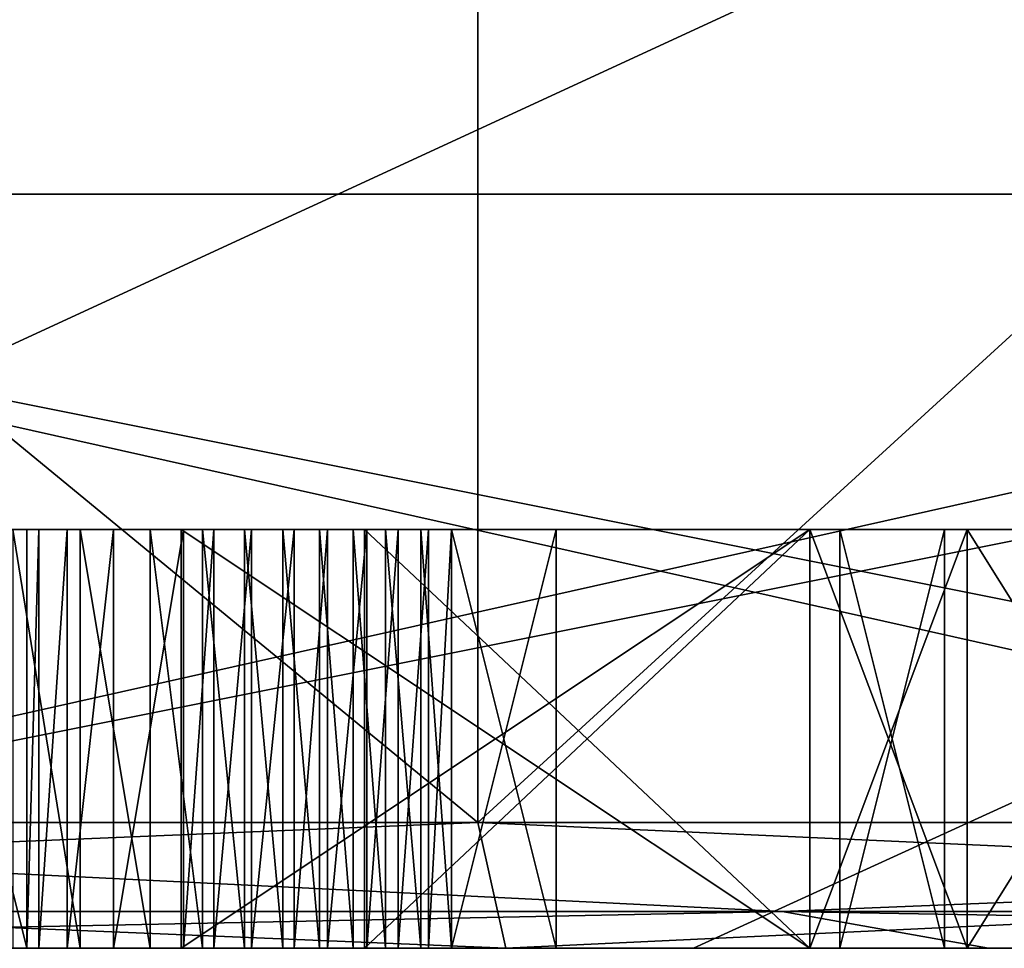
# Model space of a CAD drawing. Header units: millimetres. Extents: x -25 to 87, y -149 to 296.
# Tile 13 of 256: x 2.49 to 4.84, y -149 to -146.78. Entities that reach past the tile are written whole.
import ezdxf

# ---------------------------------------------------------------- set-up
doc = ezdxf.new("R2010")
doc.units = ezdxf.units.MM
doc.header["$LTSCALE"] = 65.185185
for name, color, linetype in [('441', 7, 'CONTINUOUS'), ('444', 7, 'CONTINUOUS'), ('447', 7, 'CONTINUOUS'), ('448', 7, 'CONTINUOUS'), ('449', 7, 'CONTINUOUS'), ('454', 7, 'CONTINUOUS'), ('455', 7, 'CONTINUOUS'), ('456', 7, 'CONTINUOUS'), ('457', 7, 'CONTINUOUS'), ('458', 7, 'CONTINUOUS'), ('459', 7, 'CONTINUOUS'), ('462', 7, 'CONTINUOUS'), ('463', 7, 'CONTINUOUS'), ('464', 7, 'CONTINUOUS'), ('465', 7, 'CONTINUOUS'), ('627', 7, 'CONTINUOUS'), ('628', 7, 'CONTINUOUS'), ('629', 7, 'CONTINUOUS'), ('630', 7, 'CONTINUOUS'), ('631', 7, 'CONTINUOUS'), ('632', 7, 'CONTINUOUS'), ('633', 7, 'CONTINUOUS'), ('635', 7, 'CONTINUOUS'), ('636', 7, 'CONTINUOUS'), ('637', 7, 'CONTINUOUS'), ('638', 7, 'CONTINUOUS'), ('639', 7, 'CONTINUOUS'), ('640', 7, 'CONTINUOUS'), ('661', 7, 'CONTINUOUS'), ('662', 7, 'CONTINUOUS'), ('663', 7, 'CONTINUOUS'), ('664', 7, 'CONTINUOUS'), ('665', 7, 'CONTINUOUS'), ('666', 7, 'CONTINUOUS'), ('667', 7, 'CONTINUOUS'), ('668', 7, 'CONTINUOUS'), ('669', 7, 'CONTINUOUS'), ('670', 7, 'CONTINUOUS'), ('671', 7, 'CONTINUOUS'), ('672', 7, 'CONTINUOUS'), ('673', 7, 'CONTINUOUS'), ('674', 7, 'CONTINUOUS'), ('675', 7, 'CONTINUOUS'), ('676', 7, 'CONTINUOUS'), ('677', 7, 'CONTINUOUS'), ('678', 7, 'CONTINUOUS'), ('694', 7, 'CONTINUOUS'), ('695', 7, 'CONTINUOUS'), ('696', 7, 'CONTINUOUS'), ('697', 7, 'CONTINUOUS'), ('698', 7, 'CONTINUOUS'), ('699', 7, 'CONTINUOUS'), ('700', 7, 'CONTINUOUS'), ('701', 7, 'CONTINUOUS'), ('766', 7, 'CONTINUOUS'), ('770', 7, 'CONTINUOUS'), ('771', 7, 'CONTINUOUS'), ('772', 7, 'CONTINUOUS'), ('773', 7, 'CONTINUOUS')]:
    doc.layers.add(name, color=color, linetype=linetype)

msp = doc.modelspace()

# ---------------------------------------------------------------- linework, layer by layer
at = {"layer": '441', "linetype": 'CONTINUOUS'}
for points in [[(-4.8007, -149, 24.127), (-9.4168, -149, 22.7263), (4.8007, -149, 24.127), (-4.8007, -149, 24.127)], [(4.8007, -149, 24.127), (-9.4168, -149, 22.7263), (0, -149, 23.5), (4.8007, -149, 24.127)], [(0, -149, 24.6), (-4.8007, -149, 24.127), (4.8007, -149, 24.127), (0, -149, 24.6)], [(4.8007, -149, -24.127), (9.4168, -149, -22.7263), (-4.8007, -149, -24.127), (4.8007, -149, -24.127)], [(-4.8007, -149, -24.127), (9.4168, -149, -22.7263), (0, -149, -23.5), (-4.8007, -149, -24.127)], [(0, -149, -24.6), (4.8007, -149, -24.127), (-4.8007, -149, -24.127), (0, -149, -24.6)], [(9.4168, -149, 22.7263), (4.8007, -149, 24.127), (0, -149, 23.5), (9.4168, -149, 22.7263)], [(8.993, -149, 21.7112), (9.4168, -149, 22.7263), (0, -149, 23.5), (8.993, -149, 21.7112)], [(0, -149, -23.5), (9.4168, -149, -22.7263), (8.993, -149, -21.7112), (0, -149, -23.5)]]:
    msp.add_3dface(points, dxfattribs=at)
at = {"layer": '444', "linetype": 'CONTINUOUS'}
for points in [[(-3.5826, -142.8, 15.6963), (3.5826, -142.8, 15.6963), (-3.5826, -148.7, 15.6963), (-3.5826, -142.8, 15.6963)], [(-3.5826, -148.7, 15.6963), (3.5826, -142.8, 15.6963), (3.5826, -148.7, 15.6963), (-3.5826, -148.7, 15.6963)], [(3.5826, -142.8, 15.6963), (10.0382, -142.8, 12.5874), (3.5826, -148.7, 15.6963), (3.5826, -142.8, 15.6963)], [(3.5826, -148.7, 15.6963), (10.0382, -142.8, 12.5874), (10.0382, -148.7, 12.5874), (3.5826, -148.7, 15.6963)]]:
    msp.add_3dface(points, dxfattribs=at)
at = {"layer": '447', "linetype": 'CONTINUOUS'}
for points in [[(0, -148.7, 24.9), (9.5288, -148.7, 23.0046), (0, -144.3, 24.9), (0, -148.7, 24.9)], [(0, -144.3, 24.9), (9.5288, -148.7, 23.0046), (9.5288, -144.3, 23.0046), (0, -144.3, 24.9)]]:
    msp.add_3dface(points, dxfattribs=at)
at = {"layer": '448', "linetype": 'CONTINUOUS'}
for points in [[(3.5826, -142.8, -15.6963), (-3.5826, -142.8, -15.6963), (3.5826, -148.7, -15.6963), (3.5826, -142.8, -15.6963)], [(3.5826, -148.7, -15.6963), (-3.5826, -142.8, -15.6963), (-3.5826, -148.7, -15.6963), (3.5826, -148.7, -15.6963)], [(10.0382, -142.8, -12.5874), (3.5826, -142.8, -15.6963), (10.0382, -148.7, -12.5874), (10.0382, -142.8, -12.5874)], [(10.0382, -148.7, -12.5874), (3.5826, -142.8, -15.6963), (3.5826, -148.7, -15.6963), (10.0382, -148.7, -12.5874)]]:
    msp.add_3dface(points, dxfattribs=at)
at = {"layer": '449', "linetype": 'CONTINUOUS'}
for points in [[(9.5288, -148.7, -23.0046), (0, -148.7, -24.9), (9.5288, -144.3, -23.0046), (9.5288, -148.7, -23.0046)], [(9.5288, -144.3, -23.0046), (0, -148.7, -24.9), (0, -144.3, -24.9), (9.5288, -144.3, -23.0046)]]:
    msp.add_3dface(points, dxfattribs=at)
at = {"layer": '454', "linetype": 'CONTINUOUS'}
for points in [[(8.993, -149, 21.7112), (0, -149, 23.5), (8.993, -147.2, 21.7112), (8.993, -149, 21.7112)], [(8.993, -147.2, 21.7112), (0, -149, 23.5), (0, -147.2, 23.5), (8.993, -147.2, 21.7112)]]:
    msp.add_3dface(points, dxfattribs=at)
at = {"layer": '455', "linetype": 'CONTINUOUS'}
for points in [[(8.993, -147.2, 21.7112), (0, -147.2, 23.5), (-8.993, -147.2, 21.7112), (8.993, -147.2, 21.7112)], [(8.993, -147.2, 21.7112), (-8.993, -147.2, 21.7112), (0, -147.2, 21), (8.993, -147.2, 21.7112)], [(0, -147.2, -23.5), (8.993, -147.2, -21.7112), (-8.993, -147.2, -21.7112), (0, -147.2, -23.5)], [(-8.993, -147.2, -21.7112), (8.993, -147.2, -21.7112), (0, -147.2, -21), (-8.993, -147.2, -21.7112)], [(8.0364, -147.2, 19.4015), (8.993, -147.2, 21.7112), (0, -147.2, 21), (8.0364, -147.2, 19.4015)], [(0, -147.2, -21), (8.993, -147.2, -21.7112), (8.0364, -147.2, -19.4015), (0, -147.2, -21)]]:
    msp.add_3dface(points, dxfattribs=at)
at = {"layer": '456', "linetype": 'CONTINUOUS'}
for points in [[(8.0364, -147.2, 19.4015), (0, -147.2, 21), (8.0364, -149, 19.4015), (8.0364, -147.2, 19.4015)], [(8.0364, -149, 19.4015), (0, -147.2, 21), (0, -149, 21), (8.0364, -149, 19.4015)]]:
    msp.add_3dface(points, dxfattribs=at)
at = {"layer": '457', "linetype": 'CONTINUOUS'}
for points in [[(-14.8492, -149, 14.8493), (-3.6493, -149, 15.9888), (4.75, -149, 17), (-14.8492, -149, 14.8493)], [(1.4375, -149, 17), (-14.8492, -149, 14.8493), (4.375, -149, 17), (1.4375, -149, 17)], [(4.375, -149, 17), (-14.8492, -149, 14.8493), (4.75, -149, 17), (4.375, -149, 17)], [(-8.0364, -149, -19.4015), (0, -149, -21), (4.4465, -149, -19.6343), (-8.0364, -149, -19.4015)], [(5.5393, -149, -19.1607), (-8.0364, -149, -19.4015), (5.5393, -149, -19.4972), (5.5393, -149, -19.1607)], [(-8.0364, -149, -19.4015), (5.5393, -149, -19.1607), (2.8011, -149, -19.2022), (-8.0364, -149, -19.4015)], [(5.5393, -149, -19.4972), (-8.0364, -149, -19.4015), (4.4465, -149, -19.6343), (5.5393, -149, -19.4972)], [(1.5628, -149, -19.2022), (-8.0364, -149, -19.4015), (2.8011, -149, -19.2022), (1.5628, -149, -19.2022)], [(-3.6493, -149, 15.9888), (3.6493, -149, 15.9888), (4.75, -149, 17), (-3.6493, -149, 15.9888)], [(3.6493, -149, -15.9888), (-3.6493, -149, -15.9888), (-1.1131, -149, -17), (3.6493, -149, -15.9888)], [(3.6493, -149, -15.9888), (-1.1131, -149, -17), (-0.0535, -149, -16.9584), (3.6493, -149, -15.9888)], [(14.8492, -149, -14.8493), (3.6493, -149, -15.9888), (-0.0535, -149, -16.9584), (14.8492, -149, -14.8493)], [(0.1926, -149, -16.9979), (14.8492, -149, -14.8493), (-0.0535, -149, -16.9584), (0.1926, -149, -16.9979)], [(8.0364, -149, 19.4015), (0, -149, 21), (4.75, -149, 20), (8.0364, -149, 19.4015)], [(0, -149, 21), (2.25, -149, 20), (4.375, -149, 20), (0, -149, 21)], [(0, -149, 21), (4.375, -149, 20), (4.75, -149, 20), (0, -149, 21)], [(0, -149, -21), (4.0969, -149, -20.5965), (5.2692, -149, -20.0416), (0, -149, -21)], [(4.9991, -149, -20.0083), (0, -149, -21), (5.0726, -149, -20.019), (4.9991, -149, -20.0083)], [(0, -149, -21), (4.9991, -149, -20.0083), (4.6958, -149, -20), (0, -149, -21)], [(5.0726, -149, -20.019), (0, -149, -21), (5.1363, -149, -20.0291), (5.0726, -149, -20.019)], [(5.1363, -149, -20.0291), (0, -149, -21), (5.1982, -149, -20.0381), (5.1363, -149, -20.0291)], [(5.1982, -149, -20.0381), (0, -149, -21), (5.2692, -149, -20.0416), (5.1982, -149, -20.0381)], [(4.4465, -149, -19.6343), (0, -149, -21), (4.4465, -149, -20), (4.4465, -149, -19.6343)], [(4.4465, -149, -20), (0, -149, -21), (4.6958, -149, -20), (4.4465, -149, -20)], [(0.9936, -149, -17), (14.8492, -149, -14.8493), (0.1926, -149, -16.9979), (0.9936, -149, -17)], [(1.2429, -149, -17), (14.8492, -149, -14.8493), (0.9936, -149, -17), (1.2429, -149, -17)], [(1.0625, -149, 18.9149), (1.4375, -149, 18.9149), (4.375, -149, 20), (1.0625, -149, 18.9149)], [(2.25, -149, 19.6809), (1.0625, -149, 18.9149), (4.375, -149, 20), (2.25, -149, 19.6809)], [(2.2568, -149, -17), (14.8492, -149, -14.8493), (1.2429, -149, -17), (2.2568, -149, -17)], [(1.75, -149, 17.0638), (1.4375, -149, 17), (4.375, -149, 17), (1.75, -149, 17.0638)], [(1.4375, -149, 18.9149), (1.75, -149, 18.8511), (4.375, -149, 20), (1.4375, -149, 18.9149)], [(1.7899, -149, -19.1718), (1.5628, -149, -19.2022), (2.6341, -149, -19.1763), (1.7899, -149, -19.1718)], [(2.6341, -149, -19.1763), (1.5628, -149, -19.2022), (2.8011, -149, -19.2022), (2.6341, -149, -19.1763)], [(2.0625, -149, 17.2553), (1.75, -149, 17.0638), (4.375, -149, 17.8936), (2.0625, -149, 17.2553)], [(4.375, -149, 17.8936), (1.75, -149, 17.0638), (4.375, -149, 17), (4.375, -149, 17.8936)], [(1.75, -149, 18.8511), (2.0625, -149, 18.6596), (4.375, -149, 20), (1.75, -149, 18.8511)], [(2.4728, -149, -19.0942), (1.7899, -149, -19.1718), (2.6341, -149, -19.1763), (2.4728, -149, -19.0942)], [(2.25, -149, 17.5106), (2.0625, -149, 17.2553), (4.375, -149, 17.8936), (2.25, -149, 17.5106)], [(2.0625, -149, 18.6596), (2.25, -149, 18.4043), (4.375, -149, 20), (2.0625, -149, 18.6596)], [(2.375, -149, 17.8298), (2.25, -149, 17.5106), (4.375, -149, 17.8936), (2.375, -149, 17.8298)], [(2.25, -149, 18.4043), (2.375, -149, 18.0851), (2.875, -149, 18.2766), (2.25, -149, 18.4043)], [(4.375, -149, 20), (2.25, -149, 18.4043), (2.875, -149, 18.2766), (4.375, -149, 20)], [(2.25, -149, 20), (2.25, -149, 19.6809), (4.375, -149, 20), (2.25, -149, 20)], [(2.5061, -149, -17), (14.8492, -149, -14.8493), (2.2568, -149, -17), (2.5061, -149, -17)], [(2.375, -149, 18.0851), (2.375, -149, 17.8298), (2.875, -149, 17.8936), (2.375, -149, 18.0851)], [(2.875, -149, 17.8936), (2.375, -149, 17.8298), (4.375, -149, 17.8936), (2.875, -149, 17.8936)], [(2.875, -149, 18.2766), (2.375, -149, 18.0851), (2.875, -149, 17.8936), (2.875, -149, 18.2766)], [(3.5199, -149, -17), (14.8492, -149, -14.8493), (2.5061, -149, -17), (3.5199, -149, -17)], [(3.5199, -149, -18.5914), (3.5199, -149, -17), (2.5061, -149, -18.6413), (3.5199, -149, -18.5914)], [(2.5061, -149, -18.6413), (3.5199, -149, -17), (2.5061, -149, -17), (2.5061, -149, -18.6413)], [(3.4645, -149, -18.665), (3.5199, -149, -18.5914), (2.5061, -149, -18.6413), (3.4645, -149, -18.665)], [(2.5352, -149, -18.8116), (3.4645, -149, -18.665), (2.5061, -149, -18.6413), (2.5352, -149, -18.8116)], [(3.3921, -149, -18.742), (3.4645, -149, -18.665), (2.5352, -149, -18.8116), (3.3921, -149, -18.742)], [(3.318, -149, -18.8052), (3.3921, -149, -18.742), (2.5352, -149, -18.8116), (3.318, -149, -18.8052)], [(3.2239, -149, -18.8725), (3.318, -149, -18.8052), (2.5352, -149, -18.8116), (3.2239, -149, -18.8725)], [(2.6026, -149, -18.9103), (3.2239, -149, -18.8725), (2.5352, -149, -18.8116), (2.6026, -149, -18.9103)], [(3.1441, -149, -18.9196), (3.2239, -149, -18.8725), (2.6026, -149, -18.9103), (3.1441, -149, -18.9196)], [(2.7134, -149, -18.9762), (3.1441, -149, -18.9196), (2.6026, -149, -18.9103), (2.7134, -149, -18.9762)], [(3.0424, -149, -18.9661), (3.1441, -149, -18.9196), (2.7134, -149, -18.9762), (3.0424, -149, -18.9661)], [(2.9524, -149, -18.9947), (3.0424, -149, -18.9661), (2.7134, -149, -18.9762), (2.9524, -149, -18.9947)], [(2.88, -149, -19.0028), (2.9524, -149, -18.9947), (2.7134, -149, -18.9762), (2.88, -149, -19.0028)], [(2.8011, -149, -19.2022), (5.5393, -149, -19.1607), (2.9256, -149, -19.1953), (2.8011, -149, -19.2022)], [(2.9256, -149, -19.1953), (5.5393, -149, -19.1607), (3.0255, -149, -19.1773), (2.9256, -149, -19.1953)], [(5.5393, -149, -19.1607), (5.0989, -149, -19.1607), (3.0255, -149, -19.1773), (5.5393, -149, -19.1607)], [(5.0989, -149, -19.1607), (4.6958, -149, -19.1607), (3.0255, -149, -19.1773), (5.0989, -149, -19.1607)], [(4.6958, -149, -19.1607), (4.4465, -149, -19.1607), (3.0255, -149, -19.1773), (4.6958, -149, -19.1607)], [(3.0255, -149, -19.1773), (4.4465, -149, -19.1607), (3.7692, -149, -19.1607), (3.0255, -149, -19.1773)], [(3.117, -149, -19.1473), (3.0255, -149, -19.1773), (3.5199, -149, -19.1607), (3.117, -149, -19.1473)], [(3.5199, -149, -19.1607), (3.0255, -149, -19.1773), (3.7692, -149, -19.1607), (3.5199, -149, -19.1607)], [(3.2047, -149, -19.1034), (3.117, -149, -19.1473), (3.5199, -149, -19.1607), (3.2047, -149, -19.1034)], [(3.2851, -149, -19.05), (3.2047, -149, -19.1034), (3.5199, -149, -19.1607), (3.2851, -149, -19.05)], [(3.362, -149, -18.9861), (3.2851, -149, -19.05), (3.5199, -149, -19.1607), (3.362, -149, -18.9861)], [(3.4468, -149, -18.9068), (3.362, -149, -18.9861), (3.5199, -149, -19.1607), (3.4468, -149, -18.9068)], [(3.5199, -149, -18.8324), (3.4468, -149, -18.9068), (3.5199, -149, -19.1607), (3.5199, -149, -18.8324)], [(3.7692, -149, -17), (14.8492, -149, -14.8493), (3.5199, -149, -17), (3.7692, -149, -17)], [(14.8492, -149, 14.8493), (8.0364, -149, 19.4015), (3.6493, -149, 15.9888), (14.8492, -149, 14.8493)], [(10.2253, -149, 12.822), (14.8492, -149, 14.8493), (3.6493, -149, 15.9888), (10.2253, -149, 12.822)], [(3.6493, -149, 15.9888), (8.0364, -149, 19.4015), (4.75, -149, 17), (3.6493, -149, 15.9888)], [(3.6493, -149, -15.9888), (14.8492, -149, -14.8493), (10.2253, -149, -12.822), (3.6493, -149, -15.9888)], [(4.4465, -149, -17), (14.8492, -149, -14.8493), (3.7692, -149, -17), (4.4465, -149, -17)], [(4.4465, -149, -19.1607), (4.4465, -149, -17), (3.7692, -149, -19.1607), (4.4465, -149, -19.1607)], [(4.4465, -149, -17), (3.7692, -149, -17), (3.7692, -149, -19.1607), (4.4465, -149, -17)], [(4.0969, -149, -20.5965), (8.0364, -149, -19.4015), (5.5281, -149, -19.9973), (4.0969, -149, -20.5965)], [(5.2692, -149, -20.0416), (4.0969, -149, -20.5965), (5.5281, -149, -19.9973), (5.2692, -149, -20.0416)], [(14.8492, -149, -14.8493), (4.4465, -149, -17), (4.6958, -149, -17), (14.8492, -149, -14.8493)], [(4.6958, -149, -19.6343), (5.5393, -149, -19.4972), (4.4465, -149, -19.6343), (4.6958, -149, -19.6343)], [(5.5393, -149, -17), (14.8492, -149, -14.8493), (4.6958, -149, -17), (5.5393, -149, -17)], [(5.0989, -149, -19.1607), (5.0989, -149, -18.9612), (4.6958, -149, -19.1607), (5.0989, -149, -19.1607)], [(5.0989, -149, -18.9612), (5.5393, -149, -17), (4.6958, -149, -19.1607), (5.0989, -149, -18.9612)], [(5.5172, -149, -19.6672), (5.5393, -149, -19.4972), (4.6958, -149, -19.6343), (5.5172, -149, -19.6672)], [(4.9991, -149, -19.8006), (5.5172, -149, -19.6672), (4.6958, -149, -19.6343), (4.9991, -149, -19.8006)], [(4.9991, -149, -20.0083), (4.9991, -149, -19.8006), (4.6958, -149, -20), (4.9991, -149, -20.0083)], [(4.9991, -149, -19.8006), (4.6958, -149, -19.6343), (4.6958, -149, -20), (4.9991, -149, -19.8006)], [(4.6958, -149, -19.1607), (5.5393, -149, -17), (4.6958, -149, -17), (4.6958, -149, -19.1607)], [(4.75, -149, 17), (8.0364, -149, 19.4015), (5.375, -149, 17.8936), (4.75, -149, 17)], [(5.375, -149, 18.2766), (8.0364, -149, 19.4015), (4.75, -149, 18.2766), (5.375, -149, 18.2766)], [(4.75, -149, 18.2766), (8.0364, -149, 19.4015), (4.75, -149, 20), (4.75, -149, 18.2766)], [(4.75, -149, 17.8936), (4.75, -149, 17), (5.375, -149, 17.8936), (4.75, -149, 17.8936)]]:
    msp.add_3dface(points, dxfattribs=at)
at = {"layer": '458', "linetype": 'CONTINUOUS'}
for points in [[(0, -149, -23.5), (8.993, -149, -21.7112), (0, -147.2, -23.5), (0, -149, -23.5)], [(8.993, -149, -21.7112), (8.993, -147.2, -21.7112), (0, -147.2, -23.5), (8.993, -149, -21.7112)]]:
    msp.add_3dface(points, dxfattribs=at)
at = {"layer": '459', "linetype": 'CONTINUOUS'}
for points in [[(0, -147.2, -21), (8.0364, -147.2, -19.4015), (0, -149, -21), (0, -147.2, -21)], [(8.0364, -147.2, -19.4015), (4.0969, -149, -20.5965), (0, -149, -21), (8.0364, -147.2, -19.4015)], [(8.0364, -147.2, -19.4015), (8.0364, -149, -19.4015), (4.0969, -149, -20.5965), (8.0364, -147.2, -19.4015)]]:
    msp.add_3dface(points, dxfattribs=at)
at = {"layer": '462', "linetype": 'CONTINUOUS'}
for points in [[(-3.5826, -148.7, -15.6963), (-3.6493, -149, -15.9888), (3.6493, -149, -15.9888), (-3.5826, -148.7, -15.6963)], [(3.5826, -148.7, -15.6963), (-3.5826, -148.7, -15.6963), (3.6493, -149, -15.9888), (3.5826, -148.7, -15.6963)], [(10.0382, -148.7, -12.5874), (3.5826, -148.7, -15.6963), (10.2253, -149, -12.822), (10.0382, -148.7, -12.5874)], [(3.5826, -148.7, -15.6963), (3.6493, -149, -15.9888), (10.2253, -149, -12.822), (3.5826, -148.7, -15.6963)]]:
    msp.add_3dface(points, dxfattribs=at)
at = {"layer": '463', "linetype": 'CONTINUOUS'}
for points in [[(-3.5826, -148.7, 15.6963), (3.5826, -148.7, 15.6963), (-3.6493, -149, 15.9888), (-3.5826, -148.7, 15.6963)], [(3.5826, -148.7, 15.6963), (3.6493, -149, 15.9888), (-3.6493, -149, 15.9888), (3.5826, -148.7, 15.6963)], [(3.5826, -148.7, 15.6963), (10.0382, -148.7, 12.5874), (3.6493, -149, 15.9888), (3.5826, -148.7, 15.6963)], [(10.0382, -148.7, 12.5874), (10.2253, -149, 12.822), (3.6493, -149, 15.9888), (10.0382, -148.7, 12.5874)]]:
    msp.add_3dface(points, dxfattribs=at)
at = {"layer": '464', "linetype": 'CONTINUOUS'}
for points in [[(0, -148.7, 24.9), (-4.3086, -148.9121, 24.4352), (4.3086, -148.9121, 24.4352), (0, -148.7, 24.9)], [(9.5288, -148.7, 23.0046), (0, -148.7, 24.9), (4.3086, -148.9121, 24.4352), (9.5288, -148.7, 23.0046)], [(9.5288, -148.7, 23.0046), (4.3086, -148.9121, 24.4352), (12.4061, -148.9121, 21.4879), (9.5288, -148.7, 23.0046)], [(-4.3086, -148.9121, 24.4352), (0, -149, 24.6), (4.3086, -148.9121, 24.4352), (-4.3086, -148.9121, 24.4352)], [(0, -149, 24.6), (4.8007, -149, 24.127), (4.3086, -148.9121, 24.4352), (0, -149, 24.6)], [(4.8007, -149, 24.127), (9.4168, -149, 22.7263), (4.3086, -148.9121, 24.4352), (4.8007, -149, 24.127)], [(4.3086, -148.9121, 24.4352), (9.4168, -149, 22.7263), (12.4061, -148.9121, 21.4879), (4.3086, -148.9121, 24.4352)]]:
    msp.add_3dface(points, dxfattribs=at)
at = {"layer": '465', "linetype": 'CONTINUOUS'}
for points in [[(0, -148.7, -24.9), (4.3086, -148.9121, -24.4352), (-4.3086, -148.9121, -24.4352), (0, -148.7, -24.9)], [(0, -148.7, -24.9), (9.5288, -148.7, -23.0046), (4.3086, -148.9121, -24.4352), (0, -148.7, -24.9)], [(9.5288, -148.7, -23.0046), (12.4061, -148.9121, -21.4879), (4.3086, -148.9121, -24.4352), (9.5288, -148.7, -23.0046)], [(4.3086, -148.9121, -24.4352), (0, -149, -24.6), (-4.3086, -148.9121, -24.4352), (4.3086, -148.9121, -24.4352)], [(4.8007, -149, -24.127), (0, -149, -24.6), (4.3086, -148.9121, -24.4352), (4.8007, -149, -24.127)], [(12.4061, -148.9121, -21.4879), (4.8007, -149, -24.127), (4.3086, -148.9121, -24.4352), (12.4061, -148.9121, -21.4879)], [(9.4168, -149, -22.7263), (4.8007, -149, -24.127), (12.4061, -148.9121, -21.4879), (9.4168, -149, -22.7263)]]:
    msp.add_3dface(points, dxfattribs=at)
at = {"layer": '627', "linetype": 'CONTINUOUS'}
for points in [[(4.375, -149, 20), (2.875, -149, 18.2766), (4.375, -148, 20), (4.375, -149, 20)], [(4.375, -148, 20), (2.875, -149, 18.2766), (2.875, -148, 18.2766), (4.375, -148, 20)]]:
    msp.add_3dface(points, dxfattribs=at)
at = {"layer": '628', "linetype": 'CONTINUOUS'}
for points in [[(2.875, -149, 18.2766), (2.875, -149, 17.8936), (2.875, -148, 17.8936), (2.875, -149, 18.2766)], [(2.875, -148, 18.2766), (2.875, -149, 18.2766), (2.875, -148, 17.8936), (2.875, -148, 18.2766)]]:
    msp.add_3dface(points, dxfattribs=at)
at = {"layer": '629', "linetype": 'CONTINUOUS'}
for points in [[(2.875, -149, 17.8936), (4.375, -149, 17.8936), (2.875, -148, 17.8936), (2.875, -149, 17.8936)], [(2.875, -148, 17.8936), (4.375, -149, 17.8936), (4.375, -148, 17.8936), (2.875, -148, 17.8936)]]:
    msp.add_3dface(points, dxfattribs=at)
at = {"layer": '630', "linetype": 'CONTINUOUS'}
for points in [[(4.375, -149, 17.8936), (4.375, -149, 17), (4.375, -148, 17), (4.375, -149, 17.8936)], [(4.375, -148, 17.8936), (4.375, -149, 17.8936), (4.375, -148, 17), (4.375, -148, 17.8936)]]:
    msp.add_3dface(points, dxfattribs=at)
at = {"layer": '631', "linetype": 'CONTINUOUS'}
for points in [[(4.375, -149, 17), (4.75, -149, 17), (4.75, -148, 17), (4.375, -149, 17)], [(4.375, -148, 17), (4.375, -149, 17), (4.75, -148, 17), (4.375, -148, 17)]]:
    msp.add_3dface(points, dxfattribs=at)
at = {"layer": '632', "linetype": 'CONTINUOUS'}
for points in [[(4.75, -149, 17), (4.75, -149, 17.8936), (4.75, -148, 17.8936), (4.75, -149, 17)], [(4.75, -148, 17), (4.75, -149, 17), (4.75, -148, 17.8936), (4.75, -148, 17)]]:
    msp.add_3dface(points, dxfattribs=at)
at = {"layer": '633', "linetype": 'CONTINUOUS'}
for points in [[(4.75, -149, 17.8936), (5.375, -149, 17.8936), (5.375, -148, 17.8936), (4.75, -149, 17.8936)], [(4.75, -148, 17.8936), (4.75, -149, 17.8936), (5.375, -148, 17.8936), (4.75, -148, 17.8936)]]:
    msp.add_3dface(points, dxfattribs=at)
at = {"layer": '635', "linetype": 'CONTINUOUS'}
for points in [[(5.375, -149, 18.2766), (4.75, -149, 18.2766), (4.75, -148, 18.2766), (5.375, -149, 18.2766)], [(5.375, -148, 18.2766), (5.375, -149, 18.2766), (4.75, -148, 18.2766), (5.375, -148, 18.2766)]]:
    msp.add_3dface(points, dxfattribs=at)
at = {"layer": '636', "linetype": 'CONTINUOUS'}
for points in [[(4.75, -149, 18.2766), (4.75, -149, 20), (4.75, -148, 18.2766), (4.75, -149, 18.2766)], [(4.75, -148, 18.2766), (4.75, -149, 20), (4.75, -148, 20), (4.75, -148, 18.2766)]]:
    msp.add_3dface(points, dxfattribs=at)
at = {"layer": '637', "linetype": 'CONTINUOUS'}
for points in [[(4.75, -149, 20), (4.375, -149, 20), (4.375, -148, 20), (4.75, -149, 20)], [(4.75, -149, 20), (4.375, -148, 20), (4.75, -148, 20), (4.75, -149, 20)]]:
    msp.add_3dface(points, dxfattribs=at)
at = {"layer": '638', "linetype": 'CONTINUOUS'}
for points in [[(3.3125, -148, 18.2766), (3.3125, -149, 18.2766), (4.375, -149, 19.4894), (3.3125, -148, 18.2766)], [(4.375, -148, 19.4894), (3.3125, -148, 18.2766), (4.375, -149, 19.4894), (4.375, -148, 19.4894)]]:
    msp.add_3dface(points, dxfattribs=at)
at = {"layer": '639', "linetype": 'CONTINUOUS'}
for points in [[(4.375, -148, 19.4894), (4.375, -149, 19.4894), (4.375, -149, 18.2766), (4.375, -148, 19.4894)], [(4.375, -148, 18.2766), (4.375, -148, 19.4894), (4.375, -149, 18.2766), (4.375, -148, 18.2766)]]:
    msp.add_3dface(points, dxfattribs=at)
at = {"layer": '640', "linetype": 'CONTINUOUS'}
for points in [[(3.3125, -149, 18.2766), (3.3125, -148, 18.2766), (4.375, -148, 18.2766), (3.3125, -149, 18.2766)], [(3.3125, -149, 18.2766), (4.375, -148, 18.2766), (4.375, -149, 18.2766), (3.3125, -149, 18.2766)]]:
    msp.add_3dface(points, dxfattribs=at)
at = {"layer": '661', "linetype": 'CONTINUOUS'}
for points in [[(4.6958, -149, -19.6343), (4.4465, -149, -19.6343), (4.4465, -148, -19.6343), (4.6958, -149, -19.6343)], [(4.6958, -148, -19.6343), (4.6958, -149, -19.6343), (4.4465, -148, -19.6343), (4.6958, -148, -19.6343)]]:
    msp.add_3dface(points, dxfattribs=at)
at = {"layer": '662', "linetype": 'CONTINUOUS'}
for points in [[(4.4465, -149, -19.6343), (4.4465, -149, -20), (4.4465, -148, -20), (4.4465, -149, -19.6343)], [(4.4465, -148, -19.6343), (4.4465, -149, -19.6343), (4.4465, -148, -20), (4.4465, -148, -19.6343)]]:
    msp.add_3dface(points, dxfattribs=at)
at = {"layer": '663', "linetype": 'CONTINUOUS'}
for points in [[(4.4465, -149, -20), (4.6958, -149, -20), (4.6958, -148, -20), (4.4465, -149, -20)], [(4.4465, -148, -20), (4.4465, -149, -20), (4.6958, -148, -20), (4.4465, -148, -20)]]:
    msp.add_3dface(points, dxfattribs=at)
at = {"layer": '664', "linetype": 'CONTINUOUS'}
for points in [[(4.6958, -149, -20), (4.6958, -149, -19.6343), (4.6958, -148, -19.6343), (4.6958, -149, -20)], [(4.6958, -149, -20), (4.6958, -148, -19.6343), (4.6958, -148, -20), (4.6958, -149, -20)]]:
    msp.add_3dface(points, dxfattribs=at)
at = {"layer": '665', "linetype": 'CONTINUOUS'}
for points in [[(4.4465, -149, -17), (4.4465, -149, -19.1607), (4.4465, -148, -17), (4.4465, -149, -17)], [(4.4465, -148, -17), (4.4465, -149, -19.1607), (4.4465, -148, -19.1607), (4.4465, -148, -17)]]:
    msp.add_3dface(points, dxfattribs=at)
at = {"layer": '666', "linetype": 'CONTINUOUS'}
for points in [[(4.4465, -149, -19.1607), (4.6958, -149, -19.1607), (4.6958, -148, -19.1607), (4.4465, -149, -19.1607)], [(4.4465, -148, -19.1607), (4.4465, -149, -19.1607), (4.6958, -148, -19.1607), (4.4465, -148, -19.1607)]]:
    msp.add_3dface(points, dxfattribs=at)
at = {"layer": '667', "linetype": 'CONTINUOUS'}
for points in [[(4.6958, -149, -19.1607), (4.6958, -149, -17), (4.6958, -148, -19.1607), (4.6958, -149, -19.1607)], [(4.6958, -148, -19.1607), (4.6958, -149, -17), (4.6958, -148, -17), (4.6958, -148, -19.1607)]]:
    msp.add_3dface(points, dxfattribs=at)
at = {"layer": '668', "linetype": 'CONTINUOUS'}
for points in [[(4.6958, -149, -17), (4.4465, -149, -17), (4.4465, -148, -17), (4.6958, -149, -17)], [(4.6958, -149, -17), (4.4465, -148, -17), (4.6958, -148, -17), (4.6958, -149, -17)]]:
    msp.add_3dface(points, dxfattribs=at)
at = {"layer": '669', "linetype": 'CONTINUOUS'}
for points in [[(3.7692, -149, -17), (3.5199, -149, -17), (3.5199, -148, -17), (3.7692, -149, -17)], [(3.7692, -148, -17), (3.7692, -149, -17), (3.5199, -148, -17), (3.7692, -148, -17)]]:
    msp.add_3dface(points, dxfattribs=at)
at = {"layer": '670', "linetype": 'CONTINUOUS'}
for points in [[(3.5199, -149, -17), (3.5199, -149, -18.5914), (3.5199, -148, -17), (3.5199, -149, -17)], [(3.5199, -148, -17), (3.5199, -149, -18.5914), (3.5199, -148, -18.5914), (3.5199, -148, -17)]]:
    msp.add_3dface(points, dxfattribs=at)
at = {"layer": '671', "linetype": 'CONTINUOUS'}
for points in [[(3.4645, -149, -18.665), (3.3921, -149, -18.742), (3.4645, -148, -18.665), (3.4645, -149, -18.665)], [(3.4645, -148, -18.665), (3.3921, -149, -18.742), (3.3921, -148, -18.742), (3.4645, -148, -18.665)], [(3.5199, -149, -18.5914), (3.4645, -149, -18.665), (3.5199, -148, -18.5914), (3.5199, -149, -18.5914)], [(3.5199, -148, -18.5914), (3.4645, -149, -18.665), (3.4645, -148, -18.665), (3.5199, -148, -18.5914)]]:
    msp.add_3dface(points, dxfattribs=at)
at = {"layer": '672', "linetype": 'CONTINUOUS'}
for points in [[(3.318, -149, -18.8052), (3.2239, -149, -18.8725), (3.318, -148, -18.8052), (3.318, -149, -18.8052)], [(3.318, -148, -18.8052), (3.2239, -149, -18.8725), (3.2239, -148, -18.8725), (3.318, -148, -18.8052)], [(3.3921, -149, -18.742), (3.318, -149, -18.8052), (3.3921, -148, -18.742), (3.3921, -149, -18.742)], [(3.3921, -148, -18.742), (3.318, -149, -18.8052), (3.318, -148, -18.8052), (3.3921, -148, -18.742)]]:
    msp.add_3dface(points, dxfattribs=at)
at = {"layer": '673', "linetype": 'CONTINUOUS'}
for points in [[(3.1441, -149, -18.9196), (3.0424, -149, -18.9661), (3.1441, -148, -18.9196), (3.1441, -149, -18.9196)], [(3.1441, -148, -18.9196), (3.0424, -149, -18.9661), (3.0424, -148, -18.9661), (3.1441, -148, -18.9196)], [(3.2239, -149, -18.8725), (3.1441, -149, -18.9196), (3.2239, -148, -18.8725), (3.2239, -149, -18.8725)], [(3.2239, -148, -18.8725), (3.1441, -149, -18.9196), (3.1441, -148, -18.9196), (3.2239, -148, -18.8725)]]:
    msp.add_3dface(points, dxfattribs=at)
at = {"layer": '674', "linetype": 'CONTINUOUS'}
for points in [[(2.9524, -149, -18.9947), (2.88, -149, -19.0028), (2.9524, -148, -18.9947), (2.9524, -149, -18.9947)], [(2.9524, -148, -18.9947), (2.88, -149, -19.0028), (2.88, -148, -19.0028), (2.9524, -148, -18.9947)], [(3.0424, -149, -18.9661), (2.9524, -149, -18.9947), (3.0424, -148, -18.9661), (3.0424, -149, -18.9661)], [(3.0424, -148, -18.9661), (2.9524, -149, -18.9947), (2.9524, -148, -18.9947), (3.0424, -148, -18.9661)]]:
    msp.add_3dface(points, dxfattribs=at)
at = {"layer": '675', "linetype": 'CONTINUOUS'}
for points in [[(2.7134, -149, -18.9762), (2.6026, -149, -18.9103), (2.7134, -148, -18.9762), (2.7134, -149, -18.9762)], [(2.7134, -148, -18.9762), (2.6026, -149, -18.9103), (2.6026, -148, -18.9103), (2.7134, -148, -18.9762)], [(2.88, -149, -19.0028), (2.7134, -149, -18.9762), (2.88, -148, -19.0028), (2.88, -149, -19.0028)], [(2.88, -148, -19.0028), (2.7134, -149, -18.9762), (2.7134, -148, -18.9762), (2.88, -148, -19.0028)]]:
    msp.add_3dface(points, dxfattribs=at)
at = {"layer": '676', "linetype": 'CONTINUOUS'}
for points in [[(2.5352, -149, -18.8116), (2.5061, -149, -18.6413), (2.5352, -148, -18.8115), (2.5352, -149, -18.8116)], [(2.5352, -148, -18.8115), (2.5061, -149, -18.6413), (2.5061, -148, -18.6413), (2.5352, -148, -18.8115)], [(2.6026, -149, -18.9103), (2.5352, -149, -18.8116), (2.6026, -148, -18.9103), (2.6026, -149, -18.9103)], [(2.6026, -148, -18.9103), (2.5352, -149, -18.8116), (2.5352, -148, -18.8115), (2.6026, -148, -18.9103)]]:
    msp.add_3dface(points, dxfattribs=at)
at = {"layer": '677', "linetype": 'CONTINUOUS'}
for points in [[(2.5061, -149, -18.6413), (2.5061, -149, -17), (2.5061, -148, -18.6413), (2.5061, -149, -18.6413)], [(2.5061, -148, -18.6413), (2.5061, -149, -17), (2.5061, -148, -17), (2.5061, -148, -18.6413)]]:
    msp.add_3dface(points, dxfattribs=at)
at = {"layer": '678', "linetype": 'CONTINUOUS'}
for points in [[(2.5061, -149, -17), (2.2568, -149, -17), (2.2568, -148, -17), (2.5061, -149, -17)], [(2.5061, -148, -17), (2.5061, -149, -17), (2.2568, -148, -17), (2.5061, -148, -17)]]:
    msp.add_3dface(points, dxfattribs=at)
at = {"layer": '694', "linetype": 'CONTINUOUS'}
for points in [[(2.4728, -149, -19.0942), (2.6341, -149, -19.1763), (2.4728, -148, -19.0942), (2.4728, -149, -19.0942)], [(2.4728, -148, -19.0942), (2.6341, -149, -19.1763), (2.6341, -148, -19.1763), (2.4728, -148, -19.0942)], [(2.6341, -149, -19.1763), (2.8011, -149, -19.2022), (2.6341, -148, -19.1763), (2.6341, -149, -19.1763)], [(2.6341, -148, -19.1763), (2.8011, -149, -19.2022), (2.8011, -148, -19.2022), (2.6341, -148, -19.1763)]]:
    msp.add_3dface(points, dxfattribs=at)
at = {"layer": '695', "linetype": 'CONTINUOUS'}
for points in [[(2.8011, -149, -19.2022), (2.9256, -149, -19.1953), (2.8011, -148, -19.2022), (2.8011, -149, -19.2022)], [(2.8011, -148, -19.2022), (2.9256, -149, -19.1953), (2.9256, -148, -19.1953), (2.8011, -148, -19.2022)], [(2.9256, -149, -19.1953), (3.0255, -149, -19.1773), (2.9256, -148, -19.1953), (2.9256, -149, -19.1953)], [(2.9256, -148, -19.1953), (3.0255, -149, -19.1773), (3.0255, -148, -19.1773), (2.9256, -148, -19.1953)]]:
    msp.add_3dface(points, dxfattribs=at)
at = {"layer": '696', "linetype": 'CONTINUOUS'}
for points in [[(3.0255, -149, -19.1773), (3.117, -149, -19.1473), (3.0255, -148, -19.1773), (3.0255, -149, -19.1773)], [(3.0255, -148, -19.1773), (3.117, -149, -19.1473), (3.117, -148, -19.1473), (3.0255, -148, -19.1773)], [(3.117, -149, -19.1473), (3.2047, -149, -19.1034), (3.117, -148, -19.1473), (3.117, -149, -19.1473)], [(3.117, -148, -19.1473), (3.2047, -149, -19.1034), (3.2047, -148, -19.1034), (3.117, -148, -19.1473)]]:
    msp.add_3dface(points, dxfattribs=at)
at = {"layer": '697', "linetype": 'CONTINUOUS'}
for points in [[(3.2047, -149, -19.1034), (3.2851, -149, -19.05), (3.2047, -148, -19.1034), (3.2047, -149, -19.1034)], [(3.2047, -148, -19.1034), (3.2851, -149, -19.05), (3.2851, -148, -19.05), (3.2047, -148, -19.1034)], [(3.2851, -149, -19.05), (3.362, -149, -18.9861), (3.2851, -148, -19.05), (3.2851, -149, -19.05)], [(3.2851, -148, -19.05), (3.362, -149, -18.9861), (3.362, -148, -18.9861), (3.2851, -148, -19.05)]]:
    msp.add_3dface(points, dxfattribs=at)
at = {"layer": '698', "linetype": 'CONTINUOUS'}
for points in [[(3.362, -149, -18.9861), (3.4468, -149, -18.9068), (3.362, -148, -18.9861), (3.362, -149, -18.9861)], [(3.362, -148, -18.9861), (3.4468, -149, -18.9068), (3.4468, -148, -18.9068), (3.362, -148, -18.9861)], [(3.4468, -149, -18.9068), (3.5199, -149, -18.8324), (3.4468, -148, -18.9068), (3.4468, -149, -18.9068)], [(3.4468, -148, -18.9068), (3.5199, -149, -18.8324), (3.5199, -148, -18.8324), (3.4468, -148, -18.9068)]]:
    msp.add_3dface(points, dxfattribs=at)
at = {"layer": '699', "linetype": 'CONTINUOUS'}
for points in [[(3.5199, -149, -18.8324), (3.5199, -149, -19.1607), (3.5199, -148, -19.1607), (3.5199, -149, -18.8324)], [(3.5199, -148, -18.8324), (3.5199, -149, -18.8324), (3.5199, -148, -19.1607), (3.5199, -148, -18.8324)]]:
    msp.add_3dface(points, dxfattribs=at)
at = {"layer": '700', "linetype": 'CONTINUOUS'}
for points in [[(3.5199, -149, -19.1607), (3.7692, -149, -19.1607), (3.7692, -148, -19.1607), (3.5199, -149, -19.1607)], [(3.5199, -148, -19.1607), (3.5199, -149, -19.1607), (3.7692, -148, -19.1607), (3.5199, -148, -19.1607)]]:
    msp.add_3dface(points, dxfattribs=at)
at = {"layer": '701', "linetype": 'CONTINUOUS'}
for points in [[(3.7692, -149, -19.1607), (3.7692, -149, -17), (3.7692, -148, -19.1607), (3.7692, -149, -19.1607)], [(3.7692, -149, -17), (3.7692, -148, -17), (3.7692, -148, -19.1607), (3.7692, -149, -17)]]:
    msp.add_3dface(points, dxfattribs=at)
at = {"layer": '766', "linetype": 'CONTINUOUS'}
msp.add_3dface([(4.375, -149, 19.4894), (3.3125, -149, 18.2766), (4.375, -149, 18.2766), (4.375, -149, 19.4894)], dxfattribs=at)
at = {"layer": '770', "linetype": 'CONTINUOUS'}
for points in [[(2.5061, -148, -18.6413), (2.5061, -148, -17), (2.2568, -148, -17), (2.5061, -148, -18.6413)], [(2.5061, -148, -18.6413), (2.2568, -148, -17), (2.4728, -148, -19.0942), (2.5061, -148, -18.6413)], [(2.5352, -148, -18.8115), (2.5061, -148, -18.6413), (2.4728, -148, -19.0942), (2.5352, -148, -18.8115)], [(2.5352, -148, -18.8115), (2.4728, -148, -19.0942), (2.6341, -148, -19.1763), (2.5352, -148, -18.8115)], [(2.6026, -148, -18.9103), (2.5352, -148, -18.8115), (2.6341, -148, -19.1763), (2.6026, -148, -18.9103)], [(2.7134, -148, -18.9762), (2.6026, -148, -18.9103), (2.6341, -148, -19.1763), (2.7134, -148, -18.9762)], [(2.7134, -148, -18.9762), (2.6341, -148, -19.1763), (2.8011, -148, -19.2022), (2.7134, -148, -18.9762)], [(2.88, -148, -19.0028), (2.7134, -148, -18.9762), (2.8011, -148, -19.2022), (2.88, -148, -19.0028)], [(2.88, -148, -19.0028), (2.8011, -148, -19.2022), (2.9256, -148, -19.1953), (2.88, -148, -19.0028)], [(2.9524, -148, -18.9947), (2.88, -148, -19.0028), (2.9256, -148, -19.1953), (2.9524, -148, -18.9947)], [(2.9524, -148, -18.9947), (2.9256, -148, -19.1953), (3.0255, -148, -19.1773), (2.9524, -148, -18.9947)], [(3.0424, -148, -18.9661), (2.9524, -148, -18.9947), (3.0255, -148, -19.1773), (3.0424, -148, -18.9661)], [(3.0424, -148, -18.9661), (3.0255, -148, -19.1773), (3.117, -148, -19.1473), (3.0424, -148, -18.9661)], [(3.1441, -148, -18.9196), (3.0424, -148, -18.9661), (3.117, -148, -19.1473), (3.1441, -148, -18.9196)], [(3.1441, -148, -18.9196), (3.117, -148, -19.1473), (3.2047, -148, -19.1034), (3.1441, -148, -18.9196)], [(3.2239, -148, -18.8725), (3.1441, -148, -18.9196), (3.2047, -148, -19.1034), (3.2239, -148, -18.8725)], [(3.2239, -148, -18.8725), (3.2047, -148, -19.1034), (3.2851, -148, -19.05), (3.2239, -148, -18.8725)], [(3.318, -148, -18.8052), (3.2239, -148, -18.8725), (3.2851, -148, -19.05), (3.318, -148, -18.8052)], [(3.318, -148, -18.8052), (3.2851, -148, -19.05), (3.362, -148, -18.9861), (3.318, -148, -18.8052)], [(3.3921, -148, -18.742), (3.318, -148, -18.8052), (3.362, -148, -18.9861), (3.3921, -148, -18.742)], [(3.3921, -148, -18.742), (3.362, -148, -18.9861), (3.4468, -148, -18.9068), (3.3921, -148, -18.742)], [(3.4645, -148, -18.665), (3.3921, -148, -18.742), (3.4468, -148, -18.9068), (3.4645, -148, -18.665)], [(3.4645, -148, -18.665), (3.4468, -148, -18.9068), (3.5199, -148, -18.8324), (3.4645, -148, -18.665)], [(3.5199, -148, -18.5914), (3.4645, -148, -18.665), (3.5199, -148, -18.8324), (3.5199, -148, -18.5914)], [(3.7692, -148, -17), (3.5199, -148, -17), (3.7692, -148, -19.1607), (3.7692, -148, -17)], [(3.5199, -148, -17), (3.5199, -148, -18.5914), (3.7692, -148, -19.1607), (3.5199, -148, -17)], [(3.5199, -148, -18.5914), (3.5199, -148, -18.8324), (3.7692, -148, -19.1607), (3.5199, -148, -18.5914)], [(3.5199, -148, -18.8324), (3.5199, -148, -19.1607), (3.7692, -148, -19.1607), (3.5199, -148, -18.8324)]]:
    msp.add_3dface(points, dxfattribs=at)
at = {"layer": '771', "linetype": 'CONTINUOUS'}
for points in [[(4.375, -148, 20), (2.875, -148, 18.2766), (4.75, -148, 20), (4.375, -148, 20)], [(2.875, -148, 18.2766), (2.875, -148, 17.8936), (3.3125, -148, 18.2766), (2.875, -148, 18.2766)], [(4.75, -148, 20), (2.875, -148, 18.2766), (4.375, -148, 19.4894), (4.75, -148, 20)], [(2.875, -148, 18.2766), (3.3125, -148, 18.2766), (4.375, -148, 19.4894), (2.875, -148, 18.2766)], [(2.875, -148, 17.8936), (4.375, -148, 17.8936), (5.375, -148, 18.2766), (2.875, -148, 17.8936)], [(2.875, -148, 17.8936), (5.375, -148, 18.2766), (4.75, -148, 18.2766), (2.875, -148, 17.8936)], [(2.875, -148, 17.8936), (4.75, -148, 18.2766), (4.375, -148, 18.2766), (2.875, -148, 17.8936)], [(3.3125, -148, 18.2766), (2.875, -148, 17.8936), (4.375, -148, 18.2766), (3.3125, -148, 18.2766)], [(4.375, -148, 17.8936), (4.375, -148, 17), (4.75, -148, 17.8936), (4.375, -148, 17.8936)], [(4.375, -148, 17.8936), (4.75, -148, 17.8936), (5.375, -148, 18.2766), (4.375, -148, 17.8936)], [(4.375, -148, 17), (4.75, -148, 17), (4.75, -148, 17.8936), (4.375, -148, 17)], [(4.75, -148, 18.2766), (4.75, -148, 20), (4.375, -148, 18.2766), (4.75, -148, 18.2766)], [(4.75, -148, 20), (4.375, -148, 19.4894), (4.375, -148, 18.2766), (4.75, -148, 20)], [(4.75, -148, 17.8936), (5.375, -148, 17.8936), (5.375, -148, 18.2766), (4.75, -148, 17.8936)]]:
    msp.add_3dface(points, dxfattribs=at)
at = {"layer": '772', "linetype": 'CONTINUOUS'}
for points in [[(4.6958, -148, -19.6343), (4.4465, -148, -19.6343), (4.4465, -148, -20), (4.6958, -148, -19.6343)], [(4.6958, -148, -19.6343), (4.4465, -148, -20), (4.6958, -148, -20), (4.6958, -148, -19.6343)]]:
    msp.add_3dface(points, dxfattribs=at)
at = {"layer": '773', "linetype": 'CONTINUOUS'}
for points in [[(4.4465, -148, -17), (4.4465, -148, -19.1607), (4.6958, -148, -17), (4.4465, -148, -17)], [(4.4465, -148, -19.1607), (4.6958, -148, -19.1607), (4.6958, -148, -17), (4.4465, -148, -19.1607)]]:
    msp.add_3dface(points, dxfattribs=at)

doc.saveas('drawing.dxf')
